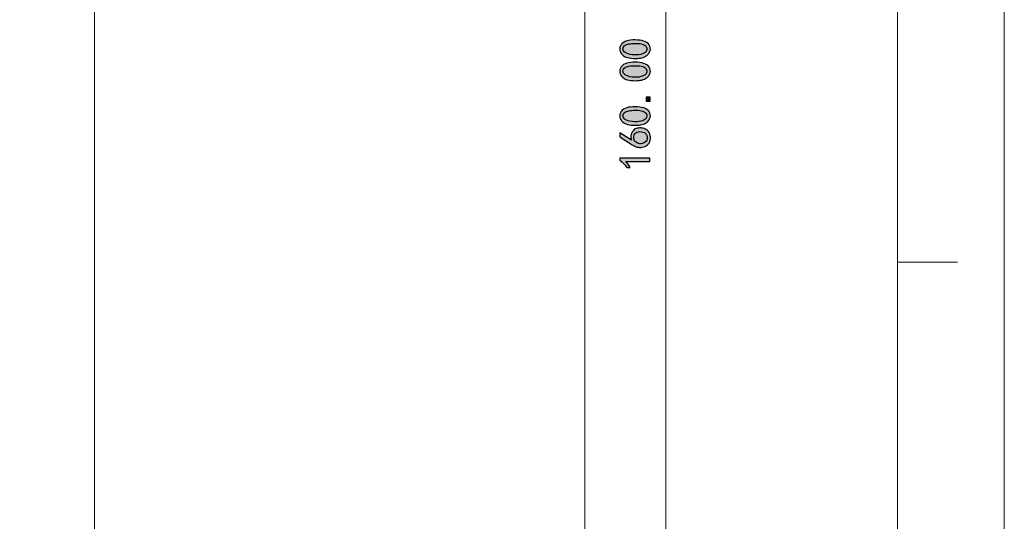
# Model space of a CAD drawing. Header units: millimetres. Extents: x -296 to 295, y -209 to 209.
# Tile 140 of 144: x 185 to 295, y 34 to 91. Entities that reach past the tile are written whole.
import ezdxf

# ---------------------------------------------------------------- set-up
doc = ezdxf.new("R2010")
doc.units = ezdxf.units.MM
doc.header["$MEASUREMENT"] = 0
doc.layers.add('layer 1', color=7, linetype='Continuous')

msp = doc.modelspace()

# ---------------------------------------------------------------- hatches: boundary and pattern name
at = {"layer": 'layer 1'}
h = msp.add_hatch(color=18, dxfattribs=at)
edge = h.paths.add_edge_path()
edge.add_spline(control_points=[(253.6951, 86.3261), (253.3501, 86.3395), (253.0768, 86.3878), (252.8751, 86.4728), (252.6734, 86.557), (252.5068, 86.6778), (252.3768, 86.8336), (252.2468, 86.9903), (252.1818, 87.182), (252.1818, 87.4103), (252.1818, 87.6378), (252.2759, 87.8361), (252.4651, 88.0061), (252.6534, 88.1753), (252.8909, 88.2861), (253.1776, 88.3378), (253.4643, 88.3903), (253.7926, 88.4061), (254.1643, 88.387), (254.5351, 88.367), (254.8376, 88.302), (255.0718, 88.1911), (255.3068, 88.0803), (255.4693, 87.9145), (255.5601, 87.6936), (255.6518, 87.472), (255.6418, 87.2503), (255.5309, 87.0295), (255.4201, 86.8078), (255.2743, 86.652), (255.0918, 86.5603), (254.9093, 86.4695), (254.7176, 86.4045), (254.5151, 86.3653), (254.3134, 86.3261), (254.0401, 86.3128), (253.6951, 86.3261)], knot_values=[0, 0, 0, 0, 0.08333333, 0.08333333, 0.08333333, 0.16666667, 0.16666667, 0.16666667, 0.25, 0.25, 0.25, 0.33333333, 0.33333333, 0.33333333, 0.41666667, 0.41666667, 0.41666667, 0.5, 0.5, 0.5, 0.58333333, 0.58333333, 0.58333333, 0.66666667, 0.66666667, 0.66666667, 0.75, 0.75, 0.75, 0.83333333, 0.83333333, 0.83333333, 0.91666667, 0.91666667, 0.91666667, 1, 1, 1, 1], degree=3, periodic=1)
h = msp.add_hatch(color=18, dxfattribs=at)
edge = h.paths.add_edge_path()
edge.add_spline(control_points=[(253.5776, 86.7361), (253.9359, 86.697), (254.2551, 86.7103), (254.5351, 86.7753), (254.8151, 86.8403), (255.0134, 86.9478), (255.1309, 87.0978), (255.2476, 87.247), (255.2709, 87.4003), (255.1993, 87.557), (255.1276, 87.7128), (254.9843, 87.827), (254.7693, 87.8986), (254.5543, 87.9703), (254.3201, 88.0061), (254.0659, 88.0061), (253.8126, 88.0061), (253.5809, 87.9961), (253.3726, 87.9761), (253.1643, 87.957), (252.9759, 87.8986), (252.8068, 87.8003), (252.6376, 87.7028), (252.5493, 87.5728), (252.5426, 87.4103), (252.5359, 87.247), (252.6176, 87.1045), (252.7868, 86.9803), (252.9559, 86.857), (253.2201, 86.7753), (253.5776, 86.7361)], knot_values=[0, 0, 0, 0, 0.1, 0.1, 0.1, 0.2, 0.2, 0.2, 0.3, 0.3, 0.3, 0.4, 0.4, 0.4, 0.5, 0.5, 0.5, 0.6, 0.6, 0.6, 0.7, 0.7, 0.7, 0.8, 0.8, 0.8, 0.9, 0.9, 0.9, 1, 1, 1, 1], degree=3, periodic=1)
h = msp.add_hatch(color=18, dxfattribs=at)
edge = h.paths.add_edge_path()
edge.add_spline(control_points=[(253.6951, 83.8261), (253.3501, 83.8395), (253.0768, 83.8878), (252.8751, 83.9728), (252.6734, 84.057), (252.5068, 84.1778), (252.3768, 84.3336), (252.2468, 84.4903), (252.1818, 84.682), (252.1818, 84.9103), (252.1818, 85.1378), (252.2759, 85.3361), (252.4651, 85.5061), (252.6534, 85.6753), (252.8909, 85.7861), (253.1776, 85.8378), (253.4643, 85.8903), (253.7926, 85.9061), (254.1643, 85.887), (254.5351, 85.867), (254.8376, 85.802), (255.0718, 85.6911), (255.3068, 85.5803), (255.4693, 85.4145), (255.5601, 85.1936), (255.6518, 84.972), (255.6418, 84.7503), (255.5309, 84.5295), (255.4201, 84.3078), (255.2743, 84.152), (255.0918, 84.0603), (254.9093, 83.9695), (254.7176, 83.9045), (254.5151, 83.8653), (254.3134, 83.8261), (254.0401, 83.8128), (253.6951, 83.8261)], knot_values=[0, 0, 0, 0, 0.08333333, 0.08333333, 0.08333333, 0.16666667, 0.16666667, 0.16666667, 0.25, 0.25, 0.25, 0.33333333, 0.33333333, 0.33333333, 0.41666667, 0.41666667, 0.41666667, 0.5, 0.5, 0.5, 0.58333333, 0.58333333, 0.58333333, 0.66666667, 0.66666667, 0.66666667, 0.75, 0.75, 0.75, 0.83333333, 0.83333333, 0.83333333, 0.91666667, 0.91666667, 0.91666667, 1, 1, 1, 1], degree=3, periodic=1)
h = msp.add_hatch(color=18, dxfattribs=at)
edge = h.paths.add_edge_path()
edge.add_spline(control_points=[(253.5776, 84.2361), (253.9359, 84.197), (254.2551, 84.2103), (254.5351, 84.2753), (254.8151, 84.3403), (255.0134, 84.4478), (255.1309, 84.5978), (255.2476, 84.747), (255.2709, 84.9003), (255.1993, 85.057), (255.1276, 85.2128), (254.9843, 85.327), (254.7693, 85.3986), (254.5543, 85.4703), (254.3201, 85.5061), (254.0659, 85.5061), (253.8126, 85.5061), (253.5809, 85.4961), (253.3726, 85.4761), (253.1643, 85.457), (252.9759, 85.3986), (252.8068, 85.3003), (252.6376, 85.2028), (252.5493, 85.0728), (252.5426, 84.9103), (252.5359, 84.747), (252.6176, 84.6045), (252.7868, 84.4803), (252.9559, 84.357), (253.2201, 84.2753), (253.5776, 84.2361)], knot_values=[0, 0, 0, 0, 0.1, 0.1, 0.1, 0.2, 0.2, 0.2, 0.3, 0.3, 0.3, 0.4, 0.4, 0.4, 0.5, 0.5, 0.5, 0.6, 0.6, 0.6, 0.7, 0.7, 0.7, 0.8, 0.8, 0.8, 0.9, 0.9, 0.9, 1, 1, 1, 1], degree=3, periodic=1)
h = msp.add_hatch(color=18, dxfattribs=at)
edge = h.paths.add_edge_path()
edge.add_spline(control_points=[(255.5801, 81.9903), (255.5801, 81.9903), (255.5801, 81.5411), (255.5801, 81.5411), (255.5801, 81.5411), (255.1501, 81.5411), (255.1501, 81.5411), (255.1501, 81.5411), (255.1501, 81.9903), (255.1501, 81.9903), (255.1501, 81.9903), (255.5801, 81.9903), (255.5801, 81.9903)], knot_values=[0, 0, 0, 0, 0.25, 0.25, 0.25, 0.5, 0.5, 0.5, 0.75, 0.75, 0.75, 1, 1, 1, 1], degree=3, periodic=1)
h = msp.add_hatch(color=18, dxfattribs=at)
edge = h.paths.add_edge_path()
edge.add_spline(control_points=[(253.6951, 78.8261), (253.3501, 78.8395), (253.0768, 78.8878), (252.8751, 78.9728), (252.6734, 79.057), (252.5068, 79.1778), (252.3768, 79.3336), (252.2468, 79.4903), (252.1818, 79.682), (252.1818, 79.9103), (252.1818, 80.1378), (252.2759, 80.3361), (252.4651, 80.5061), (252.6534, 80.6753), (252.8909, 80.7861), (253.1776, 80.8378), (253.4643, 80.8903), (253.7926, 80.9061), (254.1643, 80.887), (254.5351, 80.867), (254.8376, 80.802), (255.0718, 80.6911), (255.3068, 80.5803), (255.4693, 80.4145), (255.5601, 80.1936), (255.6518, 79.972), (255.6418, 79.7503), (255.5309, 79.5295), (255.4201, 79.3078), (255.2743, 79.152), (255.0918, 79.0603), (254.9093, 78.9695), (254.7176, 78.9045), (254.5151, 78.8653), (254.3134, 78.8261), (254.0401, 78.8128), (253.6951, 78.8261)], knot_values=[0, 0, 0, 0, 0.08333333, 0.08333333, 0.08333333, 0.16666667, 0.16666667, 0.16666667, 0.25, 0.25, 0.25, 0.33333333, 0.33333333, 0.33333333, 0.41666667, 0.41666667, 0.41666667, 0.5, 0.5, 0.5, 0.58333333, 0.58333333, 0.58333333, 0.66666667, 0.66666667, 0.66666667, 0.75, 0.75, 0.75, 0.83333333, 0.83333333, 0.83333333, 0.91666667, 0.91666667, 0.91666667, 1, 1, 1, 1], degree=3, periodic=1)
h = msp.add_hatch(color=18, dxfattribs=at)
edge = h.paths.add_edge_path()
edge.add_spline(control_points=[(253.5776, 79.2361), (253.9359, 79.197), (254.2551, 79.2103), (254.5351, 79.2753), (254.8151, 79.3403), (255.0134, 79.4478), (255.1309, 79.5978), (255.2476, 79.747), (255.2709, 79.9003), (255.1993, 80.057), (255.1276, 80.2128), (254.9843, 80.327), (254.7693, 80.3986), (254.5543, 80.4703), (254.3201, 80.5061), (254.0659, 80.5061), (253.8126, 80.5061), (253.5809, 80.4961), (253.3726, 80.4761), (253.1643, 80.457), (252.9759, 80.3986), (252.8068, 80.3003), (252.6376, 80.2028), (252.5493, 80.0728), (252.5426, 79.9103), (252.5359, 79.747), (252.6176, 79.6045), (252.7868, 79.4803), (252.9559, 79.357), (253.2201, 79.2753), (253.5776, 79.2361)], knot_values=[0, 0, 0, 0, 0.1, 0.1, 0.1, 0.2, 0.2, 0.2, 0.3, 0.3, 0.3, 0.4, 0.4, 0.4, 0.5, 0.5, 0.5, 0.6, 0.6, 0.6, 0.7, 0.7, 0.7, 0.8, 0.8, 0.8, 0.9, 0.9, 0.9, 1, 1, 1, 1], degree=3, periodic=1)
h = msp.add_hatch(color=18, dxfattribs=at)
edge = h.paths.add_edge_path()
edge.add_spline(control_points=[(254.4176, 76.3453), (254.2293, 76.3586), (254.0693, 76.3945), (253.9393, 76.4528), (253.8093, 76.512), (253.6459, 76.5995), (253.4509, 76.717), (253.4509, 76.717), (252.2009, 77.5178), (252.2009, 77.5178), (252.2009, 77.5178), (252.2009, 77.967), (252.2009, 77.967), (252.2009, 77.967), (253.4901, 77.1461), (253.4901, 77.1461), (253.3993, 77.4978), (253.4118, 77.7778), (253.5293, 77.9861), (253.6459, 78.1945), (253.7801, 78.3345), (253.9293, 78.4061), (254.0793, 78.4778), (254.2418, 78.517), (254.4176, 78.5236), (254.5934, 78.5295), (254.7659, 78.5036), (254.9351, 78.4453), (255.1043, 78.387), (255.2576, 78.2828), (255.3943, 78.1328), (255.5309, 77.9828), (255.6059, 77.7745), (255.6193, 77.5078), (255.6318, 77.2411), (255.5834, 77.0128), (255.4726, 76.8245), (255.3618, 76.6353), (255.2059, 76.5053), (255.0034, 76.4336), (254.8018, 76.362), (254.6068, 76.3328), (254.4176, 76.3453)], knot_values=[0, 0, 0, 0, 0.07142857, 0.07142857, 0.07142857, 0.14285714, 0.14285714, 0.14285714, 0.21428571, 0.21428571, 0.21428571, 0.28571429, 0.28571429, 0.28571429, 0.35714286, 0.35714286, 0.35714286, 0.42857143, 0.42857143, 0.42857143, 0.5, 0.5, 0.5, 0.57142857, 0.57142857, 0.57142857, 0.64285714, 0.64285714, 0.64285714, 0.71428571, 0.71428571, 0.71428571, 0.78571429, 0.78571429, 0.78571429, 0.85714286, 0.85714286, 0.85714286, 0.92857143, 0.92857143, 0.92857143, 1, 1, 1, 1], degree=3, periodic=1)
h = msp.add_hatch(color=18, dxfattribs=at)
edge = h.paths.add_edge_path()
edge.add_spline(control_points=[(255.0626, 76.9511), (255.1859, 77.0686), (255.2543, 77.2245), (255.2676, 77.4195), (255.2801, 77.6153), (255.2151, 77.7778), (255.0718, 77.9078), (254.9293, 78.0386), (254.7209, 78.1036), (254.4468, 78.1036), (254.1734, 78.1036), (253.9851, 78.022), (253.8809, 77.8595), (253.7768, 77.6961), (253.7376, 77.5145), (253.7634, 77.3128), (253.7893, 77.1103), (253.8876, 76.9645), (254.0568, 76.8728), (254.2259, 76.782), (254.4051, 76.7428), (254.5934, 76.7561), (254.7826, 76.7686), (254.9384, 76.8336), (255.0626, 76.9511)], knot_values=[0, 0, 0, 0, 0.125, 0.125, 0.125, 0.25, 0.25, 0.25, 0.375, 0.375, 0.375, 0.5, 0.5, 0.5, 0.625, 0.625, 0.625, 0.75, 0.75, 0.75, 0.875, 0.875, 0.875, 1, 1, 1, 1], degree=3, periodic=1)
h = msp.add_hatch(color=18, dxfattribs=at)
edge = h.paths.add_edge_path()
edge.add_spline(control_points=[(252.8651, 74.7445), (253.0343, 74.5745), (253.1968, 74.3603), (253.3534, 74.0995), (253.3534, 74.0995), (252.9826, 74.0995), (252.9826, 74.0995), (252.7609, 74.4253), (252.5001, 74.692), (252.2009, 74.9003), (252.2009, 74.9003), (252.2009, 75.1345), (252.2009, 75.1345), (252.2009, 75.1345), (255.5601, 75.1345), (255.5601, 75.1345), (255.5601, 75.1345), (255.5601, 74.7445), (255.5601, 74.7445), (255.5601, 74.7445), (252.8651, 74.7445), (252.8651, 74.7445)], knot_values=[0, 0, 0, 0, 0.14285714, 0.14285714, 0.14285714, 0.28571429, 0.28571429, 0.28571429, 0.42857143, 0.42857143, 0.42857143, 0.57142857, 0.57142857, 0.57142857, 0.71428571, 0.71428571, 0.71428571, 0.85714286, 0.85714286, 0.85714286, 1, 1, 1, 1], degree=3, periodic=1)

# ---------------------------------------------------------------- linework, layer by layer
at = {"layer": 'layer 1', "color": 1, "lineweight": 0}
msp.add_open_spline([(295.3283, 209.2747), (295.3283, 209.2747), (295.3283, -208.9236), (295.3283, -208.9236), (295.3283, -208.9236), (-296.1944, -208.9236), (-296.1944, -208.9236), (-296.1944, -208.9236), (-296.1944, 209.2747), (-296.1944, 209.2747), (-296.1944, 209.2747), (295.3283, 209.2747), (295.3283, 209.2747)], degree=3, knots=[0, 0, 0, 0, 0.25, 0.25, 0.25, 0.5, 0.5, 0.5, 0.75, 0.75, 0.75, 1, 1, 1, 1], dxfattribs=at)
at = {"layer": 'layer 1', "color": 5, "lineweight": 0}
msp.add_open_spline([(-281.2487, 194.7284), (-281.2487, 194.7284), (-281.2487, -197.0649), (-281.2487, -197.0649), (-281.2487, -197.0649), (283.3586, -197.0649), (283.3586, -197.0649)], degree=3, knots=[0, 0, 0, 0, 0.5, 0.5, 0.5, 1, 1, 1, 1], dxfattribs=at)
msp.add_open_spline([(283.3586, 194.7284), (283.3586, 194.7284), (283.3586, -197.0649), (283.3586, -197.0649)], degree=3, dxfattribs=at)
at = {"layer": 'layer 1', "lineweight": 9}
for points in [[(193.2495, 28.3571), (193.2495, 28.3571), (193.2495, 160.6293), (193.2495, 160.6293)], [(248.2495, 3.6926), (248.2495, 3.6926), (248.2495, 159.0115), (248.2495, 159.0115)]]:
    msp.add_open_spline(points, degree=3, dxfattribs=at)
at = {"layer": 'layer 1', "lineweight": 0}
msp.add_open_spline([(257.3465, 152.5714), (257.3465, 152.5714), (257.3465, -1.4286), (257.3465, -1.4286)], degree=3, dxfattribs=at)
at = {"layer": 'layer 1'}
for points, knots in [([(253.6951, 86.3261), (253.3501, 86.3395), (253.0768, 86.3878), (252.8751, 86.4728), (252.6734, 86.557), (252.5068, 86.6778), (252.3768, 86.8336), (252.2468, 86.9903), (252.1818, 87.182), (252.1818, 87.4103), (252.1818, 87.6378), (252.2759, 87.8361), (252.4651, 88.0061), (252.6534, 88.1753), (252.8909, 88.2861), (253.1776, 88.3378), (253.4643, 88.3903), (253.7926, 88.4061), (254.1643, 88.387), (254.5351, 88.367), (254.8376, 88.302), (255.0718, 88.1911), (255.3068, 88.0803), (255.4693, 87.9145), (255.5601, 87.6936), (255.6518, 87.472), (255.6418, 87.2503), (255.5309, 87.0295), (255.4201, 86.8078), (255.2743, 86.652), (255.0918, 86.5603), (254.9093, 86.4695), (254.7176, 86.4045), (254.5151, 86.3653), (254.3134, 86.3261), (254.0401, 86.3128), (253.6951, 86.3261)], [0, 0, 0, 0, 0.08333333, 0.08333333, 0.08333333, 0.16666667, 0.16666667, 0.16666667, 0.25, 0.25, 0.25, 0.33333333, 0.33333333, 0.33333333, 0.41666667, 0.41666667, 0.41666667, 0.5, 0.5, 0.5, 0.58333333, 0.58333333, 0.58333333, 0.66666667, 0.66666667, 0.66666667, 0.75, 0.75, 0.75, 0.83333333, 0.83333333, 0.83333333, 0.91666667, 0.91666667, 0.91666667, 1, 1, 1, 1]), ([(253.5776, 86.7361), (253.9359, 86.697), (254.2551, 86.7103), (254.5351, 86.7753), (254.8151, 86.8403), (255.0134, 86.9478), (255.1309, 87.0978), (255.2476, 87.247), (255.2709, 87.4003), (255.1993, 87.557), (255.1276, 87.7128), (254.9843, 87.827), (254.7693, 87.8986), (254.5543, 87.9703), (254.3201, 88.0061), (254.0659, 88.0061), (253.8126, 88.0061), (253.5809, 87.9961), (253.3726, 87.9761), (253.1643, 87.957), (252.9759, 87.8986), (252.8068, 87.8003), (252.6376, 87.7028), (252.5493, 87.5728), (252.5426, 87.4103), (252.5359, 87.247), (252.6176, 87.1045), (252.7868, 86.9803), (252.9559, 86.857), (253.2201, 86.7753), (253.5776, 86.7361)], [0, 0, 0, 0, 0.1, 0.1, 0.1, 0.2, 0.2, 0.2, 0.3, 0.3, 0.3, 0.4, 0.4, 0.4, 0.5, 0.5, 0.5, 0.6, 0.6, 0.6, 0.7, 0.7, 0.7, 0.8, 0.8, 0.8, 0.9, 0.9, 0.9, 1, 1, 1, 1]), ([(253.6951, 83.8261), (253.3501, 83.8395), (253.0768, 83.8878), (252.8751, 83.9728), (252.6734, 84.057), (252.5068, 84.1778), (252.3768, 84.3336), (252.2468, 84.4903), (252.1818, 84.682), (252.1818, 84.9103), (252.1818, 85.1378), (252.2759, 85.3361), (252.4651, 85.5061), (252.6534, 85.6753), (252.8909, 85.7861), (253.1776, 85.8378), (253.4643, 85.8903), (253.7926, 85.9061), (254.1643, 85.887), (254.5351, 85.867), (254.8376, 85.802), (255.0718, 85.6911), (255.3068, 85.5803), (255.4693, 85.4145), (255.5601, 85.1936), (255.6518, 84.972), (255.6418, 84.7503), (255.5309, 84.5295), (255.4201, 84.3078), (255.2743, 84.152), (255.0918, 84.0603), (254.9093, 83.9695), (254.7176, 83.9045), (254.5151, 83.8653), (254.3134, 83.8261), (254.0401, 83.8128), (253.6951, 83.8261)], [0, 0, 0, 0, 0.08333333, 0.08333333, 0.08333333, 0.16666667, 0.16666667, 0.16666667, 0.25, 0.25, 0.25, 0.33333333, 0.33333333, 0.33333333, 0.41666667, 0.41666667, 0.41666667, 0.5, 0.5, 0.5, 0.58333333, 0.58333333, 0.58333333, 0.66666667, 0.66666667, 0.66666667, 0.75, 0.75, 0.75, 0.83333333, 0.83333333, 0.83333333, 0.91666667, 0.91666667, 0.91666667, 1, 1, 1, 1]), ([(253.5776, 84.2361), (253.9359, 84.197), (254.2551, 84.2103), (254.5351, 84.2753), (254.8151, 84.3403), (255.0134, 84.4478), (255.1309, 84.5978), (255.2476, 84.747), (255.2709, 84.9003), (255.1993, 85.057), (255.1276, 85.2128), (254.9843, 85.327), (254.7693, 85.3986), (254.5543, 85.4703), (254.3201, 85.5061), (254.0659, 85.5061), (253.8126, 85.5061), (253.5809, 85.4961), (253.3726, 85.4761), (253.1643, 85.457), (252.9759, 85.3986), (252.8068, 85.3003), (252.6376, 85.2028), (252.5493, 85.0728), (252.5426, 84.9103), (252.5359, 84.747), (252.6176, 84.6045), (252.7868, 84.4803), (252.9559, 84.357), (253.2201, 84.2753), (253.5776, 84.2361)], [0, 0, 0, 0, 0.1, 0.1, 0.1, 0.2, 0.2, 0.2, 0.3, 0.3, 0.3, 0.4, 0.4, 0.4, 0.5, 0.5, 0.5, 0.6, 0.6, 0.6, 0.7, 0.7, 0.7, 0.8, 0.8, 0.8, 0.9, 0.9, 0.9, 1, 1, 1, 1]), ([(255.5801, 81.9903), (255.5801, 81.9903), (255.5801, 81.5411), (255.5801, 81.5411), (255.5801, 81.5411), (255.1501, 81.5411), (255.1501, 81.5411), (255.1501, 81.5411), (255.1501, 81.9903), (255.1501, 81.9903), (255.1501, 81.9903), (255.5801, 81.9903), (255.5801, 81.9903)], [0, 0, 0, 0, 0.25, 0.25, 0.25, 0.5, 0.5, 0.5, 0.75, 0.75, 0.75, 1, 1, 1, 1]), ([(253.6951, 78.8261), (253.3501, 78.8395), (253.0768, 78.8878), (252.8751, 78.9728), (252.6734, 79.057), (252.5068, 79.1778), (252.3768, 79.3336), (252.2468, 79.4903), (252.1818, 79.682), (252.1818, 79.9103), (252.1818, 80.1378), (252.2759, 80.3361), (252.4651, 80.5061), (252.6534, 80.6753), (252.8909, 80.7861), (253.1776, 80.8378), (253.4643, 80.8903), (253.7926, 80.9061), (254.1643, 80.887), (254.5351, 80.867), (254.8376, 80.802), (255.0718, 80.6911), (255.3068, 80.5803), (255.4693, 80.4145), (255.5601, 80.1936), (255.6518, 79.972), (255.6418, 79.7503), (255.5309, 79.5295), (255.4201, 79.3078), (255.2743, 79.152), (255.0918, 79.0603), (254.9093, 78.9695), (254.7176, 78.9045), (254.5151, 78.8653), (254.3134, 78.8261), (254.0401, 78.8128), (253.6951, 78.8261)], [0, 0, 0, 0, 0.08333333, 0.08333333, 0.08333333, 0.16666667, 0.16666667, 0.16666667, 0.25, 0.25, 0.25, 0.33333333, 0.33333333, 0.33333333, 0.41666667, 0.41666667, 0.41666667, 0.5, 0.5, 0.5, 0.58333333, 0.58333333, 0.58333333, 0.66666667, 0.66666667, 0.66666667, 0.75, 0.75, 0.75, 0.83333333, 0.83333333, 0.83333333, 0.91666667, 0.91666667, 0.91666667, 1, 1, 1, 1]), ([(253.5776, 79.2361), (253.9359, 79.197), (254.2551, 79.2103), (254.5351, 79.2753), (254.8151, 79.3403), (255.0134, 79.4478), (255.1309, 79.5978), (255.2476, 79.747), (255.2709, 79.9003), (255.1993, 80.057), (255.1276, 80.2128), (254.9843, 80.327), (254.7693, 80.3986), (254.5543, 80.4703), (254.3201, 80.5061), (254.0659, 80.5061), (253.8126, 80.5061), (253.5809, 80.4961), (253.3726, 80.4761), (253.1643, 80.457), (252.9759, 80.3986), (252.8068, 80.3003), (252.6376, 80.2028), (252.5493, 80.0728), (252.5426, 79.9103), (252.5359, 79.747), (252.6176, 79.6045), (252.7868, 79.4803), (252.9559, 79.357), (253.2201, 79.2753), (253.5776, 79.2361)], [0, 0, 0, 0, 0.1, 0.1, 0.1, 0.2, 0.2, 0.2, 0.3, 0.3, 0.3, 0.4, 0.4, 0.4, 0.5, 0.5, 0.5, 0.6, 0.6, 0.6, 0.7, 0.7, 0.7, 0.8, 0.8, 0.8, 0.9, 0.9, 0.9, 1, 1, 1, 1]), ([(254.4176, 76.3453), (254.2293, 76.3586), (254.0693, 76.3945), (253.9393, 76.4528), (253.8093, 76.512), (253.6459, 76.5995), (253.4509, 76.717), (253.4509, 76.717), (252.2009, 77.5178), (252.2009, 77.5178), (252.2009, 77.5178), (252.2009, 77.967), (252.2009, 77.967), (252.2009, 77.967), (253.4901, 77.1461), (253.4901, 77.1461), (253.3993, 77.4978), (253.4118, 77.7778), (253.5293, 77.9861), (253.6459, 78.1945), (253.7801, 78.3345), (253.9293, 78.4061), (254.0793, 78.4778), (254.2418, 78.517), (254.4176, 78.5236), (254.5934, 78.5295), (254.7659, 78.5036), (254.9351, 78.4453), (255.1043, 78.387), (255.2576, 78.2828), (255.3943, 78.1328), (255.5309, 77.9828), (255.6059, 77.7745), (255.6193, 77.5078), (255.6318, 77.2411), (255.5834, 77.0128), (255.4726, 76.8245), (255.3618, 76.6353), (255.2059, 76.5053), (255.0034, 76.4336), (254.8018, 76.362), (254.6068, 76.3328), (254.4176, 76.3453)], [0, 0, 0, 0, 0.07142857, 0.07142857, 0.07142857, 0.14285714, 0.14285714, 0.14285714, 0.21428571, 0.21428571, 0.21428571, 0.28571429, 0.28571429, 0.28571429, 0.35714286, 0.35714286, 0.35714286, 0.42857143, 0.42857143, 0.42857143, 0.5, 0.5, 0.5, 0.57142857, 0.57142857, 0.57142857, 0.64285714, 0.64285714, 0.64285714, 0.71428571, 0.71428571, 0.71428571, 0.78571429, 0.78571429, 0.78571429, 0.85714286, 0.85714286, 0.85714286, 0.92857143, 0.92857143, 0.92857143, 1, 1, 1, 1]), ([(255.0626, 76.9511), (255.1859, 77.0686), (255.2543, 77.2245), (255.2676, 77.4195), (255.2801, 77.6153), (255.2151, 77.7778), (255.0718, 77.9078), (254.9293, 78.0386), (254.7209, 78.1036), (254.4468, 78.1036), (254.1734, 78.1036), (253.9851, 78.022), (253.8809, 77.8595), (253.7768, 77.6961), (253.7376, 77.5145), (253.7634, 77.3128), (253.7893, 77.1103), (253.8876, 76.9645), (254.0568, 76.8728), (254.2259, 76.782), (254.4051, 76.7428), (254.5934, 76.7561), (254.7826, 76.7686), (254.9384, 76.8336), (255.0626, 76.9511)], [0, 0, 0, 0, 0.125, 0.125, 0.125, 0.25, 0.25, 0.25, 0.375, 0.375, 0.375, 0.5, 0.5, 0.5, 0.625, 0.625, 0.625, 0.75, 0.75, 0.75, 0.875, 0.875, 0.875, 1, 1, 1, 1]), ([(252.8651, 74.7445), (253.0343, 74.5745), (253.1968, 74.3603), (253.3534, 74.0995), (253.3534, 74.0995), (252.9826, 74.0995), (252.9826, 74.0995), (252.7609, 74.4253), (252.5001, 74.692), (252.2009, 74.9003), (252.2009, 74.9003), (252.2009, 75.1345), (252.2009, 75.1345), (252.2009, 75.1345), (255.5601, 75.1345), (255.5601, 75.1345), (255.5601, 75.1345), (255.5601, 74.7445), (255.5601, 74.7445), (255.5601, 74.7445), (252.8651, 74.7445), (252.8651, 74.7445)], [0, 0, 0, 0, 0.14285714, 0.14285714, 0.14285714, 0.28571429, 0.28571429, 0.28571429, 0.42857143, 0.42857143, 0.42857143, 0.57142857, 0.57142857, 0.57142857, 0.71428571, 0.71428571, 0.71428571, 0.85714286, 0.85714286, 0.85714286, 1, 1, 1, 1])]:
    msp.add_open_spline(points, degree=3, knots=knots, dxfattribs=at)
at = {"layer": 'layer 1', "color": 1, "lineweight": 0}
msp.add_open_spline([(290.0864, 63.4457), (290.0864, 63.4457), (283.3586, 63.4457), (283.3586, 63.4457)], degree=3, dxfattribs=at)

doc.saveas('drawing.dxf')
